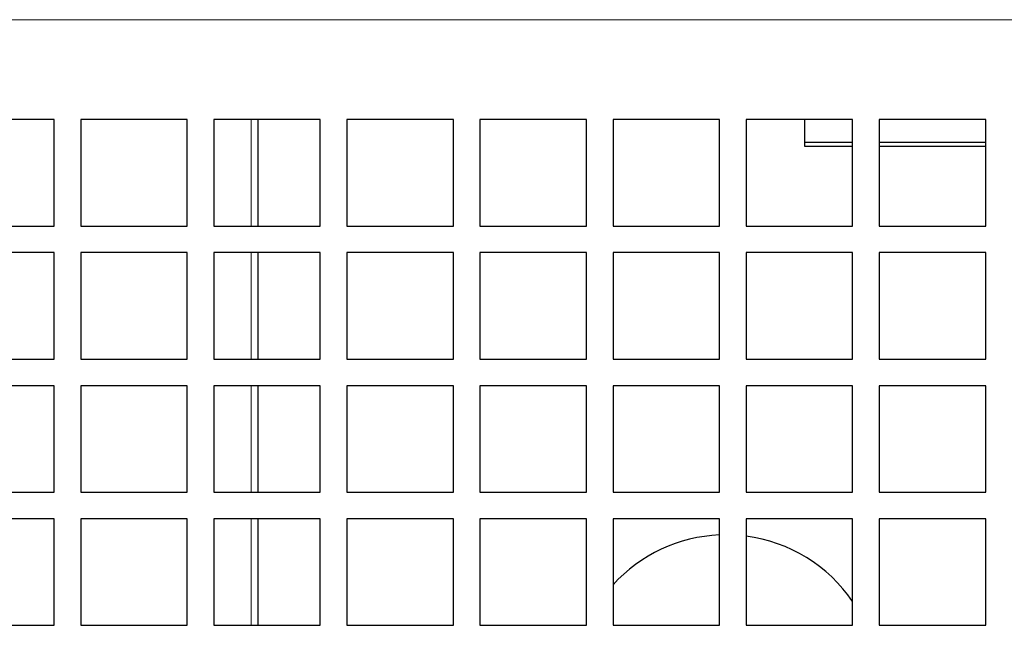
# Paper-space layout 'Blatt5' of a CAD drawing. Header units: millimetres. Extents: x 5 to 418, y 2 to 292.
# Tile 8 of 29: x 170 to 207, y 189 to 212. Entities that reach past the tile are written whole.
import ezdxf

# ---------------------------------------------------------------- set-up
doc = ezdxf.new("R2010")
doc.units = ezdxf.units.MM

psp = doc.layouts.new('Blatt5')

# ---------------------------------------------------------------- linework, layer by layer
at = {"color": 7, "linetype": 'Continuous', "lineweight": 18}
for p, q in [((126.1802, 211.6308), (287.6802, 211.6308)), ((178.8324, 203.8808), (178.8324, 207.8808)), ((178.8324, 198.8808), (178.8324, 202.8808)), ((178.8324, 193.8808), (178.8324, 197.8808)), ((178.8324, 188.8808), (178.8324, 192.8808))]:
    psp.add_line(p, q, dxfattribs=at)
at = {"color": 7, "linetype": 'Continuous', "lineweight": 25}
for p, q in [((171.4302, 207.8808), (167.4302, 207.8808)), ((171.4302, 203.8808), (171.4302, 207.8808)), ((176.4302, 207.8808), (172.4302, 207.8808)), ((172.4302, 207.8808), (172.4302, 203.8808)), ((176.4302, 203.8808), (176.4302, 207.8808)), ((181.4302, 207.8808), (177.4302, 207.8808)), ((177.4302, 207.8808), (177.4302, 203.8808)), ((179.0802, 207.8808), (179.0802, 203.8808)), ((181.4302, 203.8808), (181.4302, 207.8808)), ((186.4302, 207.8808), (182.4302, 207.8808)), ((182.4302, 207.8808), (182.4302, 203.8808)), ((186.4302, 203.8808), (186.4302, 207.8808)), ((191.4302, 207.8808), (187.4302, 207.8808)), ((187.4302, 207.8808), (187.4302, 203.8808)), ((191.4302, 203.8808), (191.4302, 207.8808)), ((196.4302, 207.8808), (192.4302, 207.8808)), ((192.4302, 207.8808), (192.4302, 203.8808)), ((196.4302, 203.8808), (196.4302, 207.8808)), ((201.4302, 207.8808), (197.4302, 207.8808)), ((197.4302, 207.8808), (197.4302, 203.8808)), ((199.6302, 207.0157), (199.6302, 207.8808)), ((201.4302, 203.8808), (201.4302, 207.8808)), ((206.4302, 207.8808), (202.4302, 207.8808)), ((202.4302, 207.8808), (202.4302, 203.8808)), ((206.4302, 203.8808), (206.4302, 207.8808)), ((199.6302, 206.8642), (199.6302, 207.0157)), ((201.4302, 207.0157), (199.6302, 207.0157)), ((201.4302, 206.8642), (199.6302, 206.8642)), ((206.4302, 207.0157), (202.4302, 207.0157)), ((206.4302, 206.8642), (202.4302, 206.8642)), ((167.4302, 203.8808), (171.4302, 203.8808)), ((172.4302, 203.8808), (176.4302, 203.8808)), ((177.4302, 203.8808), (181.4302, 203.8808)), ((182.4302, 203.8808), (186.4302, 203.8808)), ((187.4302, 203.8808), (191.4302, 203.8808)), ((192.4302, 203.8808), (196.4302, 203.8808)), ((197.4302, 203.8808), (201.4302, 203.8808)), ((202.4302, 203.8808), (206.4302, 203.8808)), ((171.4302, 202.8808), (167.4302, 202.8808)), ((171.4302, 198.8808), (171.4302, 202.8808)), ((176.4302, 202.8808), (172.4302, 202.8808)), ((172.4302, 202.8808), (172.4302, 198.8808)), ((176.4302, 198.8808), (176.4302, 202.8808)), ((181.4302, 202.8808), (177.4302, 202.8808)), ((177.4302, 202.8808), (177.4302, 198.8808)), ((179.0802, 202.8808), (179.0802, 198.8808)), ((181.4302, 198.8808), (181.4302, 202.8808)), ((186.4302, 202.8808), (182.4302, 202.8808)), ((182.4302, 202.8808), (182.4302, 198.8808)), ((186.4302, 198.8808), (186.4302, 202.8808)), ((191.4302, 202.8808), (187.4302, 202.8808)), ((187.4302, 202.8808), (187.4302, 198.8808)), ((191.4302, 198.8808), (191.4302, 202.8808)), ((196.4302, 202.8808), (192.4302, 202.8808)), ((192.4302, 202.8808), (192.4302, 198.8808)), ((196.4302, 198.8808), (196.4302, 202.8808)), ((201.4302, 202.8808), (197.4302, 202.8808)), ((197.4302, 202.8808), (197.4302, 198.8808)), ((201.4302, 198.8808), (201.4302, 202.8808)), ((206.4302, 202.8808), (202.4302, 202.8808)), ((202.4302, 202.8808), (202.4302, 198.8808)), ((206.4302, 198.8808), (206.4302, 202.8808)), ((167.4302, 198.8808), (171.4302, 198.8808)), ((172.4302, 198.8808), (176.4302, 198.8808)), ((177.4302, 198.8808), (181.4302, 198.8808)), ((182.4302, 198.8808), (186.4302, 198.8808)), ((187.4302, 198.8808), (191.4302, 198.8808)), ((192.4302, 198.8808), (196.4302, 198.8808)), ((197.4302, 198.8808), (201.4302, 198.8808)), ((202.4302, 198.8808), (206.4302, 198.8808)), ((171.4302, 197.8808), (167.4302, 197.8808)), ((171.4302, 193.8808), (171.4302, 197.8808)), ((176.4302, 197.8808), (172.4302, 197.8808)), ((172.4302, 197.8808), (172.4302, 193.8808)), ((176.4302, 193.8808), (176.4302, 197.8808)), ((181.4302, 197.8808), (177.4302, 197.8808)), ((177.4302, 197.8808), (177.4302, 193.8808)), ((179.0802, 197.8808), (179.0802, 193.8808)), ((181.4302, 193.8808), (181.4302, 197.8808)), ((186.4302, 197.8808), (182.4302, 197.8808)), ((182.4302, 197.8808), (182.4302, 193.8808)), ((186.4302, 193.8808), (186.4302, 197.8808)), ((191.4302, 197.8808), (187.4302, 197.8808)), ((187.4302, 197.8808), (187.4302, 193.8808)), ((191.4302, 193.8808), (191.4302, 197.8808)), ((196.4302, 197.8808), (192.4302, 197.8808)), ((192.4302, 197.8808), (192.4302, 193.8808)), ((196.4302, 193.8808), (196.4302, 197.8808)), ((201.4302, 197.8808), (197.4302, 197.8808)), ((197.4302, 197.8808), (197.4302, 193.8808)), ((201.4302, 193.8808), (201.4302, 197.8808)), ((206.4302, 197.8808), (202.4302, 197.8808)), ((202.4302, 197.8808), (202.4302, 193.8808)), ((206.4302, 193.8808), (206.4302, 197.8808)), ((167.4302, 193.8808), (171.4302, 193.8808)), ((172.4302, 193.8808), (176.4302, 193.8808)), ((177.4302, 193.8808), (181.4302, 193.8808)), ((182.4302, 193.8808), (186.4302, 193.8808)), ((187.4302, 193.8808), (191.4302, 193.8808)), ((192.4302, 193.8808), (196.4302, 193.8808)), ((197.4302, 193.8808), (201.4302, 193.8808)), ((202.4302, 193.8808), (206.4302, 193.8808)), ((171.4302, 192.8808), (167.4302, 192.8808)), ((171.4302, 188.8808), (171.4302, 192.8808)), ((176.4302, 192.8808), (172.4302, 192.8808)), ((172.4302, 192.8808), (172.4302, 188.8808)), ((176.4302, 188.8808), (176.4302, 192.8808)), ((181.4302, 192.8808), (177.4302, 192.8808)), ((177.4302, 192.8808), (177.4302, 188.8808)), ((179.0802, 192.8808), (179.0802, 188.8808)), ((181.4302, 188.8808), (181.4302, 192.8808)), ((186.4302, 192.8808), (182.4302, 192.8808)), ((182.4302, 192.8808), (182.4302, 188.8808)), ((186.4302, 188.8808), (186.4302, 192.8808)), ((191.4302, 192.8808), (187.4302, 192.8808)), ((187.4302, 192.8808), (187.4302, 188.8808)), ((191.4302, 188.8808), (191.4302, 192.8808)), ((196.4302, 192.8808), (192.4302, 192.8808)), ((192.4302, 192.8808), (192.4302, 188.8808)), ((196.4302, 188.8808), (196.4302, 192.8808)), ((201.4302, 192.8808), (197.4302, 192.8808)), ((197.4302, 192.8808), (197.4302, 188.8808)), ((201.4302, 188.8808), (201.4302, 192.8808)), ((206.4302, 192.8808), (202.4302, 192.8808)), ((202.4302, 192.8808), (202.4302, 188.8808)), ((206.4302, 188.8808), (206.4302, 192.8808)), ((167.4302, 188.8808), (171.4302, 188.8808)), ((172.4302, 188.8808), (176.4302, 188.8808)), ((177.4302, 188.8808), (181.4302, 188.8808)), ((182.4302, 188.8808), (186.4302, 188.8808)), ((187.4302, 188.8808), (191.4302, 188.8808)), ((192.4302, 188.8808), (196.4302, 188.8808)), ((197.4302, 188.8808), (201.4302, 188.8808)), ((202.4302, 188.8808), (206.4302, 188.8808))]:
    psp.add_line(p, q, dxfattribs=at)
for start, end in [(92.49191, 137.65739), (34.30115, 82.50528)]:
    psp.add_arc((196.6802, 186.5308), 5.75, start, end, dxfattribs=at)

doc.saveas('drawing.dxf')
